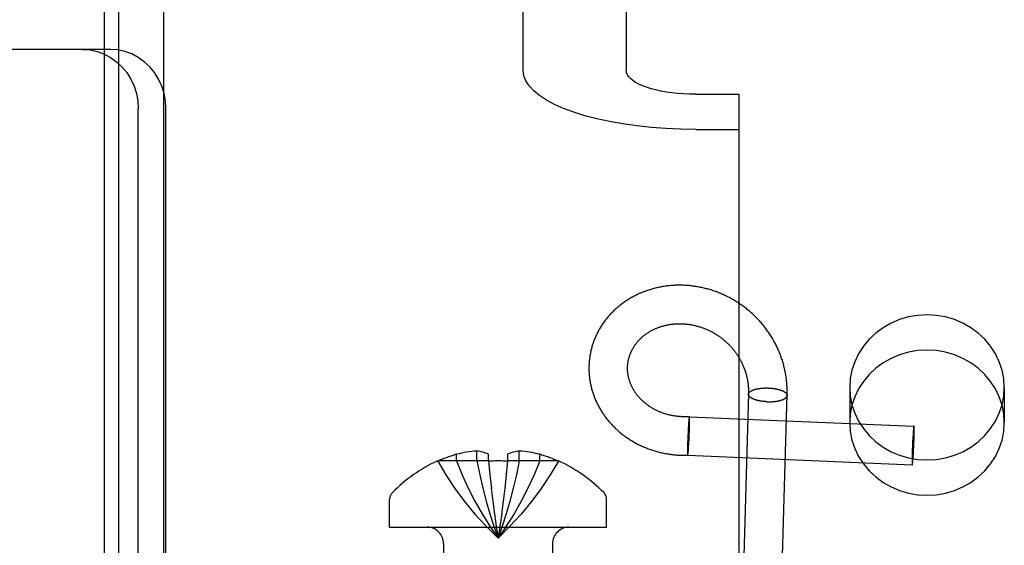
# Model space of a CAD drawing. Header units: inches. Extents: x 0 to 283, y 0 to 183.
# Tile 31 of 116: x 99.701 to 100.694, y 94.039 to 94.569. Entities that reach past the tile are written whole.
import ezdxf

# ---------------------------------------------------------------- set-up
doc = ezdxf.new("R2010")
doc.units = ezdxf.units.IN
doc.header["$LTSCALE"] = 15.583333
doc.header["$MEASUREMENT"] = 0
doc.linetypes.add('HIDDEN', pattern=[0.2, 0.1, -0.1])
doc.layers.add('DEFAULT_2', color=8, linetype='HIDDEN')
doc.layers.add('LEFTHAND_DOOR_ASSEMBLY', color=7, linetype='CONTINUOUS')

msp = doc.modelspace()

# ---------------------------------------------------------------- linework, layer by layer
at = {"layer": 'DEFAULT_2', "color": 8, "linetype": 'HIDDEN'}
for p, q in [((100.6763, 96.93584), (100.6763, 91.68584)), ((99.7858, 95.44584), (99.7858, 92.37784)), ((99.8458, 95.44584), (99.8458, 92.37784)), ((99.8638, 92.41184), (99.8638, 95.41184)), ((99.9238, 92.41184), (99.9238, 95.41184)), ((100.2088, 94.51797), (100.2088, 95.29823)), ((100.3128, 95.29823), (100.3128, 94.51797)), ((99.79214, 94.53934), (99.62877, 94.53934)), ((100.3828, 94.49403), (100.4263, 94.49403)), ((100.4263, 94.49403), (100.4263, 94.45846)), ((99.82021, 93.85234), (99.82021, 94.47934)), ((99.84816, 93.85234), (99.84816, 94.47934)), ((100.3828, 94.45846), (100.4263, 94.45846)), ((100.4263, 94.45846), (100.4263, 93.51877)), ((100.5383, 94.19803), (100.5383, 94.16246)), ((100.6943, 94.19803), (100.6943, 94.16246)), ((100.43608, 94.19109), (100.4361, 94.19131)), ((100.47506, 94.18991), (100.47504, 94.18967)), ((100.37643, 94.16848), (100.6031, 94.15893)), ((100.37546, 94.15907), (100.37536, 94.15726)), ((100.37556, 94.16054), (100.37546, 94.15907)), ((100.37566, 94.16191), (100.37556, 94.16054)), ((100.37573, 94.16298), (100.37566, 94.16191)), ((100.3758, 94.16377), (100.37573, 94.16298)), ((100.37586, 94.16451), (100.3758, 94.16377)), ((100.37591, 94.16503), (100.37586, 94.16451)), ((100.37595, 94.16551), (100.37591, 94.16503)), ((100.376, 94.16596), (100.37595, 94.16551)), ((100.37602, 94.16625), (100.376, 94.16596)), ((100.37605, 94.16651), (100.37602, 94.16625)), ((100.37608, 94.16676), (100.37605, 94.16651)), ((100.37615, 94.16731), (100.37612, 94.1671)), ((100.37656, 94.15753), (100.3766, 94.15933)), ((100.37661, 94.16711), (100.3766, 94.16732)), ((100.3766, 94.15933), (100.37663, 94.16078)), ((100.37662, 94.16688), (100.37661, 94.16711)), ((100.37663, 94.16664), (100.37662, 94.16688)), ((100.37663, 94.16639), (100.37663, 94.16664)), ((100.37664, 94.16611), (100.37663, 94.16639)), ((100.37663, 94.16078), (100.37665, 94.16214)), ((100.37665, 94.16567), (100.37664, 94.16611)), ((100.37665, 94.1652), (100.37665, 94.16567)), ((100.37666, 94.16469), (100.37665, 94.1652)), ((100.37665, 94.16319), (100.37666, 94.16397)), ((100.37665, 94.16214), (100.37665, 94.16319)), ((100.37666, 94.16397), (100.37666, 94.16469)), ((100.375, 94.15017), (100.37489, 94.14752)), ((100.37512, 94.15279), (100.375, 94.15017)), ((100.37523, 94.15507), (100.37512, 94.15279)), ((100.37536, 94.15726), (100.37523, 94.15507)), ((100.37621, 94.14783), (100.37632, 94.15047)), ((100.37632, 94.15047), (100.37642, 94.15309)), ((100.37642, 94.15309), (100.3765, 94.15536)), ((100.3765, 94.15536), (100.37656, 94.15753)), ((100.60206, 94.14825), (100.60193, 94.14604)), ((100.60217, 94.15007), (100.60206, 94.14825)), ((100.60227, 94.15153), (100.60217, 94.15007)), ((100.60235, 94.15267), (100.60227, 94.15153)), ((100.60243, 94.15373), (100.60235, 94.15267)), ((100.60249, 94.15452), (100.60243, 94.15373)), ((100.60255, 94.15525), (100.60249, 94.15452)), ((100.6026, 94.15576), (100.60255, 94.15525)), ((100.60265, 94.15623), (100.6026, 94.15576)), ((100.60269, 94.15667), (100.60265, 94.15623)), ((100.60272, 94.15694), (100.60269, 94.15667)), ((100.60275, 94.1572), (100.60272, 94.15694)), ((100.60278, 94.15744), (100.60275, 94.1572)), ((100.60281, 94.15766), (100.60278, 94.15744)), ((100.60322, 94.14774), (100.60326, 94.14959)), ((100.60326, 94.14959), (100.60329, 94.15108)), ((100.60328, 94.15756), (100.60327, 94.15778)), ((100.60329, 94.15733), (100.60328, 94.15756)), ((100.6033, 94.15709), (100.60329, 94.15733)), ((100.60329, 94.15108), (100.60331, 94.15247)), ((100.6033, 94.15683), (100.6033, 94.15709)), ((100.60331, 94.15655), (100.6033, 94.15683)), ((100.60332, 94.1561), (100.60331, 94.15655)), ((100.60331, 94.15247), (100.60332, 94.15355)), ((100.60332, 94.15561), (100.60332, 94.1561)), ((100.60333, 94.15509), (100.60332, 94.15561)), ((100.60332, 94.15355), (100.60333, 94.15435)), ((100.60333, 94.15435), (100.60333, 94.15509)), ((100.37461, 94.13866), (100.37458, 94.13721)), ((100.37465, 94.14046), (100.37461, 94.13866)), ((100.37471, 94.14264), (100.37465, 94.14046)), ((100.37479, 94.1449), (100.37471, 94.14264)), ((100.37489, 94.14752), (100.37479, 94.1449)), ((100.37563, 94.13722), (100.37573, 94.13867)), ((100.37573, 94.13867), (100.37584, 94.14047)), ((100.37584, 94.14047), (100.37596, 94.14265)), ((100.37596, 94.14265), (100.37609, 94.1452)), ((100.37609, 94.1452), (100.37621, 94.14783)), ((100.60157, 94.13838), (100.60147, 94.1357)), ((100.60169, 94.14108), (100.60157, 94.13838)), ((100.60181, 94.14374), (100.60169, 94.14108)), ((100.60193, 94.14604), (100.60181, 94.14374)), ((100.60286, 94.13781), (100.60298, 94.14051)), ((100.60298, 94.14051), (100.60308, 94.14319)), ((100.60308, 94.14319), (100.60316, 94.14551)), ((100.60316, 94.14551), (100.60322, 94.14774)), ((100.14137, 94.12376), (100.14137, 94.13047)), ((100.16197, 94.12376), (100.16197, 94.13373)), ((100.17387, 94.12376), (100.17387, 94.13047)), ((100.19287, 94.13047), (100.19287, 94.12376)), ((100.20476, 94.12376), (100.20476, 94.13373)), ((100.22537, 94.12376), (100.22537, 94.13047)), ((100.37456, 94.13481), (100.37455, 94.13403)), ((100.37455, 94.13403), (100.37455, 94.1333)), ((100.37455, 94.1333), (100.37456, 94.13279)), ((100.37457, 94.13585), (100.37456, 94.13481)), ((100.37456, 94.13279), (100.37456, 94.13232)), ((100.37456, 94.13232), (100.37457, 94.13188)), ((100.37458, 94.13721), (100.37457, 94.13585)), ((100.37457, 94.13188), (100.37458, 94.13161)), ((100.37458, 94.13161), (100.37458, 94.13135)), ((100.37458, 94.13135), (100.37459, 94.13111)), ((100.37459, 94.13111), (100.3746, 94.13088)), ((100.3746, 94.13088), (100.37461, 94.13068)), ((100.37478, 94.12951), (100.60145, 94.11996)), ((100.37506, 94.13068), (100.37509, 94.13089)), ((100.37514, 94.13136), (100.37517, 94.13161)), ((100.37517, 94.13161), (100.3752, 94.13189)), ((100.3752, 94.13189), (100.37524, 94.13233)), ((100.37524, 94.13233), (100.37529, 94.1328)), ((100.37529, 94.1328), (100.37534, 94.13331)), ((100.37534, 94.13331), (100.3754, 94.13403)), ((100.3754, 94.13403), (100.37546, 94.13482)), ((100.37546, 94.13482), (100.37554, 94.13586)), ((100.37554, 94.13586), (100.37563, 94.13722)), ((100.60128, 94.1293), (100.60126, 94.12781)), ((100.60133, 94.13115), (100.60128, 94.1293)), ((100.60139, 94.13338), (100.60133, 94.13115)), ((100.60147, 94.1357), (100.60139, 94.13338)), ((100.60228, 94.12736), (100.60238, 94.12882)), ((100.60238, 94.12882), (100.60249, 94.13064)), ((100.60249, 94.13064), (100.60262, 94.13284)), ((100.60262, 94.13284), (100.60274, 94.13515)), ((100.60274, 94.13515), (100.60286, 94.13781)), ((100.12237, 94.12376), (100.12252, 94.1235)), ((100.12252, 94.1235), (100.12311, 94.12376)), ((100.17387, 94.12376), (100.12311, 94.12376)), ((100.17387, 94.12376), (100.17518, 94.10959)), ((100.17387, 94.12376), (100.17389, 94.1235)), ((100.19287, 94.12376), (100.19156, 94.10959)), ((100.19287, 94.12376), (100.19285, 94.1235)), ((100.24362, 94.12376), (100.19287, 94.12376)), ((100.24422, 94.1235), (100.24362, 94.12376)), ((100.24437, 94.12376), (100.24422, 94.1235)), ((100.60123, 94.12534), (100.60122, 94.12454)), ((100.60122, 94.12454), (100.60122, 94.1238)), ((100.60122, 94.1238), (100.60123, 94.12328)), ((100.60124, 94.12642), (100.60123, 94.12534)), ((100.60123, 94.12328), (100.60123, 94.12279)), ((100.60123, 94.12279), (100.60124, 94.12234)), ((100.60126, 94.12781), (100.60124, 94.12642)), ((100.60124, 94.12234), (100.60124, 94.12206)), ((100.60124, 94.12206), (100.60125, 94.1218)), ((100.60125, 94.1218), (100.60126, 94.12156)), ((100.60126, 94.12156), (100.60127, 94.12133)), ((100.60127, 94.12133), (100.60128, 94.12111)), ((100.60174, 94.12123), (100.60177, 94.12145)), ((100.60177, 94.12145), (100.6018, 94.12169)), ((100.6018, 94.12169), (100.60183, 94.12195)), ((100.60183, 94.12195), (100.60186, 94.12222)), ((100.60186, 94.12222), (100.6019, 94.12266)), ((100.6019, 94.12266), (100.60195, 94.12313)), ((100.60195, 94.12313), (100.60199, 94.12364)), ((100.60199, 94.12364), (100.60206, 94.12437)), ((100.60206, 94.12437), (100.60212, 94.12516)), ((100.60212, 94.12516), (100.6022, 94.12622)), ((100.6022, 94.12622), (100.60228, 94.12736)), ((100.17516, 94.10981), (100.17658, 94.09607)), ((100.19158, 94.10981), (100.19015, 94.09607)), ((100.17656, 94.09623), (100.1781, 94.08292)), ((100.19017, 94.09623), (100.18863, 94.08292)), ((100.07387, 94.05684), (100.07387, 94.08484)), ((100.17809, 94.08304), (100.17974, 94.07015)), ((100.18865, 94.08304), (100.187, 94.07015)), ((100.29287, 94.05684), (100.29287, 94.08484)), ((100.17973, 94.07023), (100.1815, 94.05777)), ((100.18701, 94.07023), (100.18524, 94.05777)), ((100.07387, 94.05684), (100.29287, 94.05684)), ((100.18149, 94.05781), (100.18337, 94.04576)), ((100.18525, 94.05781), (100.18337, 94.04576)), ((100.12837, 94.04034), (100.12837, 93.81684)), ((100.23837, 94.04034), (100.23837, 93.81684))]:
    msp.add_line(p, q, dxfattribs=at)
for points in [[(99.76419, 94.53934), (99.77156, 94.53881), (99.77869, 94.53729), (99.78562, 94.53476), (99.7922, 94.5313), (99.79829, 94.52693), (99.8038, 94.52176), (99.80863, 94.51586), (99.8127, 94.50934), (99.81594, 94.5023), (99.8183, 94.49487), (99.81971, 94.48723), (99.82021, 94.47934)], [(99.84816, 94.47934), (99.84767, 94.48723), (99.84625, 94.49487), (99.84389, 94.5023), (99.84065, 94.50934), (99.83658, 94.51586), (99.83175, 94.52176), (99.82624, 94.52693), (99.82015, 94.5313), (99.81358, 94.53476), (99.80664, 94.53729), (99.79952, 94.53881), (99.79214, 94.53934)], [(100.3828, 94.45846), (100.36758, 94.45869), (100.35259, 94.45936), (100.33777, 94.46049), (100.32329, 94.46205), (100.30927, 94.46404), (100.2958, 94.46643), (100.283, 94.46922), (100.27096, 94.47238), (100.25977, 94.47589), (100.24951, 94.47972), (100.24028, 94.48384), (100.23212, 94.48822), (100.22511, 94.49282), (100.2193, 94.49762), (100.21474, 94.50257), (100.21145, 94.50764), (100.20948, 94.51276), (100.2088, 94.51797)], [(100.3828, 94.49403), (100.37668, 94.49412), (100.37065, 94.49439), (100.36469, 94.49485), (100.35886, 94.49547), (100.35322, 94.49627), (100.3478, 94.49724), (100.34265, 94.49836), (100.33781, 94.49963), (100.33331, 94.50104), (100.32918, 94.50258), (100.32546, 94.50424), (100.32218, 94.506), (100.31936, 94.50785), (100.31703, 94.50978), (100.31519, 94.51177), (100.31387, 94.51381), (100.31307, 94.51588), (100.3128, 94.51797)], [(100.4751, 94.19106), (100.47512, 94.19225), (100.47513, 94.19344), (100.47513, 94.19462), (100.47511, 94.19581), (100.47508, 94.197), (100.47503, 94.19819), (100.47497, 94.19937), (100.4749, 94.20056), (100.47482, 94.20175), (100.47472, 94.20293), (100.47461, 94.20411), (100.47448, 94.2053), (100.47434, 94.20648), (100.47419, 94.20766), (100.47402, 94.20884), (100.47384, 94.21001), (100.47365, 94.21119), (100.47344, 94.21236), (100.47322, 94.21353), (100.47299, 94.2147), (100.47274, 94.21586), (100.47249, 94.21703), (100.47221, 94.21819), (100.47193, 94.21934), (100.47163, 94.2205), (100.47132, 94.22165), (100.47099, 94.2228), (100.47065, 94.22394), (100.4703, 94.22508), (100.46994, 94.22622), (100.46956, 94.22735), (100.46917, 94.22848), (100.46877, 94.22961), (100.46836, 94.23073), (100.46793, 94.23184), (100.46749, 94.23295), (100.46704, 94.23406), (100.46657, 94.23516), (100.46609, 94.23626), (100.4656, 94.23735), (100.4651, 94.23844), (100.46458, 94.23952), (100.46406, 94.24059), (100.46352, 94.24166), (100.46297, 94.24272), (100.46241, 94.24378), (100.46183, 94.24483), (100.46124, 94.24588), (100.46065, 94.24692), (100.46004, 94.24795), (100.45941, 94.24898), (100.45878, 94.25), (100.45814, 94.25101), (100.45748, 94.25201), (100.45681, 94.25301), (100.45614, 94.254), (100.45545, 94.25498), (100.45475, 94.25596), (100.45403, 94.25693), (100.45331, 94.25789), (100.45258, 94.25884), (100.45184, 94.25979), (100.45108, 94.26072), (100.45032, 94.26165), (100.44955, 94.26257), (100.44876, 94.26348), (100.44797, 94.26438), (100.44716, 94.26528), (100.44635, 94.26616), (100.44552, 94.26704), (100.44469, 94.26791), (100.44385, 94.26877), (100.443, 94.26961), (100.44213, 94.27045), (100.44126, 94.27128), (100.44038, 94.2721), (100.43949, 94.27292), (100.4386, 94.27372), (100.43769, 94.27451), (100.43677, 94.27529), (100.43585, 94.27606), (100.43492, 94.27682), (100.43398, 94.27757), (100.43303, 94.27831), (100.43208, 94.27904), (100.43111, 94.27976), (100.43014, 94.28047), (100.42916, 94.28117), (100.42818, 94.28185), (100.42718, 94.28253), (100.42618, 94.2832), (100.42517, 94.28385), (100.42416, 94.28449), (100.42314, 94.28513), (100.42211, 94.28575), (100.42108, 94.28636), (100.42004, 94.28695), (100.41899, 94.28754), (100.41794, 94.28812), (100.41688, 94.28868), (100.41581, 94.28923), (100.41475, 94.28977), (100.41367, 94.2903), (100.41259, 94.29081), (100.4115, 94.29132), (100.41041, 94.29181), (100.40932, 94.29229), (100.40822, 94.29276), (100.40711, 94.29322), (100.40601, 94.29366), (100.40489, 94.29409), (100.40378, 94.29451), (100.40265, 94.29492), (100.40153, 94.29531), (100.4004, 94.29569), (100.39927, 94.29606), (100.39813, 94.29642), (100.397, 94.29676), (100.39586, 94.29709), (100.39471, 94.29741), (100.39356, 94.29772), (100.39242, 94.29801), (100.39126, 94.29829), (100.39011, 94.29856), (100.38896, 94.29881), (100.3878, 94.29906), (100.38664, 94.29929), (100.38548, 94.2995), (100.38432, 94.29971), (100.38315, 94.2999), (100.38199, 94.30008), (100.38082, 94.30024), (100.37966, 94.30039), (100.37849, 94.30053), (100.37732, 94.30066), (100.37615, 94.30077), (100.37499, 94.30087), (100.37382, 94.30096), (100.37265, 94.30103), (100.37149, 94.30109), (100.37032, 94.30114), (100.36915, 94.30118), (100.36799, 94.3012), (100.36683, 94.30121), (100.36566, 94.3012), (100.3645, 94.30119), (100.36334, 94.30116), (100.36219, 94.30112), (100.36103, 94.30106), (100.35987, 94.30099), (100.35872, 94.30091), (100.35757, 94.30082), (100.35643, 94.30071), (100.35528, 94.30059), (100.35414, 94.30046), (100.353, 94.30032), (100.35187, 94.30016), (100.35073, 94.29999), (100.3496, 94.29981), (100.34848, 94.29961), (100.34736, 94.2994), (100.34624, 94.29919), (100.34513, 94.29895), (100.34402, 94.29871), (100.34291, 94.29845), (100.34181, 94.29818), (100.34071, 94.2979), (100.33962, 94.29761), (100.33854, 94.2973), (100.33745, 94.29698), (100.33638, 94.29665), (100.33531, 94.29631), (100.33424, 94.29596), (100.33318, 94.29559), (100.33213, 94.29521), (100.33108, 94.29482), (100.33004, 94.29442), (100.329, 94.29401), (100.32798, 94.29359), (100.32695, 94.29315), (100.32594, 94.29271), (100.32493, 94.29225), (100.32393, 94.29178), (100.32293, 94.2913), (100.32194, 94.29081), (100.32096, 94.29031), (100.31999, 94.28979), (100.31903, 94.28927), (100.31807, 94.28874), (100.31712, 94.28819), (100.31618, 94.28764), (100.31524, 94.28707), (100.31432, 94.2865), (100.3134, 94.28591), (100.31249, 94.28531), (100.31159, 94.28471), (100.3107, 94.28409), (100.30982, 94.28347), (100.30895, 94.28283)], [(100.30895, 94.28283), (100.30808, 94.28219), (100.30723, 94.28153), (100.30638, 94.28087), (100.30555, 94.28019), (100.30472, 94.27951), (100.3039, 94.27882), (100.3031, 94.27812), (100.3023, 94.27741), (100.30151, 94.27669), (100.30073, 94.27597), (100.29997, 94.27523), (100.29921, 94.27449), (100.29846, 94.27374), (100.29772, 94.27298), (100.297, 94.27221), (100.29628, 94.27143), (100.29558, 94.27065), (100.29488, 94.26986), (100.2942, 94.26906), (100.29353, 94.26825), (100.29287, 94.26744), (100.29221, 94.26662), (100.29158, 94.26579), (100.29095, 94.26495), (100.29033, 94.26411), (100.28973, 94.26326), (100.28913, 94.26241), (100.28855, 94.26155), (100.28798, 94.26068), (100.28742, 94.2598), (100.28687, 94.25892), (100.28634, 94.25804), (100.28581, 94.25715), (100.2853, 94.25625), (100.2848, 94.25534), (100.28431, 94.25444), (100.28383, 94.25352), (100.28337, 94.2526), (100.28292, 94.25168), (100.28248, 94.25075), (100.28205, 94.24982), (100.28164, 94.24888), (100.28123, 94.24793), (100.28084, 94.24699), (100.28047, 94.24603), (100.2801, 94.24508), (100.27975, 94.24412), (100.27941, 94.24315), (100.27908, 94.24218), (100.27877, 94.24121), (100.27846, 94.24024), (100.27817, 94.23926), (100.2779, 94.23828), (100.27763, 94.23729), (100.27738, 94.2363), (100.27714, 94.23531), (100.27692, 94.23432), (100.2767, 94.23332), (100.2765, 94.23233), (100.27632, 94.23132), (100.27614, 94.23032), (100.27598, 94.22932), (100.27583, 94.22831), (100.27574, 94.22762)], [(100.6943, 94.19803), (100.69372, 94.20692), (100.69204, 94.21557), (100.68923, 94.22402), (100.68537, 94.23209), (100.68049, 94.23966), (100.67469, 94.24663), (100.66802, 94.25288), (100.66061, 94.25835), (100.65255, 94.26292), (100.64396, 94.26656), (100.63497, 94.26919), (100.62571, 94.27079), (100.6163, 94.27132), (100.6069, 94.27079), (100.59764, 94.26919), (100.58865, 94.26656), (100.58006, 94.26292), (100.572, 94.25835), (100.56458, 94.25288), (100.55792, 94.24663), (100.55212, 94.23966), (100.54724, 94.23209), (100.54338, 94.22402), (100.54057, 94.21557), (100.53889, 94.20692), (100.5383, 94.19803)], [(100.31441, 94.22254), (100.31448, 94.22305), (100.31458, 94.22373), (100.3147, 94.2244), (100.31482, 94.22507), (100.31496, 94.22573), (100.31511, 94.2264), (100.31527, 94.22706), (100.31544, 94.22772), (100.31562, 94.22837), (100.31581, 94.22903), (100.31602, 94.22968), (100.31623, 94.23032), (100.31646, 94.23097), (100.31669, 94.23161), (100.31694, 94.23224), (100.3172, 94.23287), (100.31747, 94.2335), (100.31775, 94.23412), (100.31804, 94.23474), (100.31834, 94.23536), (100.31864, 94.23597), (100.31896, 94.23657), (100.31929, 94.23717), (100.31963, 94.23777), (100.31998, 94.23836), (100.32034, 94.23895), (100.32071, 94.23953), (100.32109, 94.2401), (100.32148, 94.24067), (100.32188, 94.24123), (100.32228, 94.24179), (100.3227, 94.24234), (100.32312, 94.24289), (100.32356, 94.24343), (100.324, 94.24396), (100.32445, 94.24449), (100.32491, 94.24501), (100.32538, 94.24553), (100.32585, 94.24603), (100.32634, 94.24654), (100.32683, 94.24703), (100.32733, 94.24752), (100.32784, 94.248), (100.32836, 94.24848), (100.32889, 94.24895), (100.32942, 94.24941), (100.32996, 94.24986), (100.33051, 94.25031), (100.33106, 94.25075), (100.33163, 94.25118), (100.3322, 94.25161), (100.33277, 94.25203), (100.33336, 94.25244), (100.33395, 94.25284), (100.33455, 94.25324), (100.33515, 94.25362), (100.33576, 94.254), (100.33638, 94.25438), (100.337, 94.25474), (100.33763, 94.2551), (100.33827, 94.25545), (100.33891, 94.25579), (100.33956, 94.25612), (100.34021, 94.25645), (100.34087, 94.25676), (100.34154, 94.25707), (100.34221, 94.25737), (100.34289, 94.25766), (100.34357, 94.25795), (100.34425, 94.25822), (100.34495, 94.25849), (100.34564, 94.25875), (100.34634, 94.259), (100.34705, 94.25924), (100.34776, 94.25947), (100.34848, 94.25969), (100.3492, 94.25991), (100.34992, 94.26011), (100.35065, 94.26031), (100.35138, 94.2605), (100.35211, 94.26068), (100.35285, 94.26085), (100.3536, 94.26101), (100.35434, 94.26116), (100.35509, 94.26131), (100.35585, 94.26144), (100.3566, 94.26156), (100.35736, 94.26168), (100.35813, 94.26179), (100.35889, 94.26188), (100.35966, 94.26197), (100.36043, 94.26205), (100.3612, 94.26212), (100.36198, 94.26218), (100.36276, 94.26223), (100.36354, 94.26227), (100.36432, 94.26231), (100.3651, 94.26233), (100.36588, 94.26234), (100.36667, 94.26235), (100.36746, 94.26234), (100.36825, 94.26233), (100.36904, 94.2623), (100.36983, 94.26227), (100.37062, 94.26222), (100.37141, 94.26217), (100.3722, 94.26211), (100.373, 94.26204), (100.37379, 94.26195), (100.37458, 94.26186), (100.37538, 94.26176), (100.37617, 94.26165), (100.37697, 94.26153), (100.37776, 94.2614), (100.37855, 94.26127), (100.37934, 94.26112), (100.38014, 94.26096), (100.38093, 94.26079), (100.38172, 94.26062), (100.3825, 94.26043), (100.38329, 94.26023), (100.38408, 94.26003), (100.38486, 94.25982), (100.38564, 94.25959), (100.38642, 94.25936), (100.3872, 94.25912), (100.38798, 94.25886), (100.38876, 94.2586), (100.38953, 94.25833), (100.3903, 94.25805), (100.39107, 94.25777), (100.39183, 94.25747), (100.39259, 94.25716), (100.39335, 94.25685), (100.39411, 94.25652), (100.39486, 94.25619), (100.39561, 94.25584), (100.39635, 94.25549), (100.3971, 94.25513), (100.39784, 94.25476), (100.39857, 94.25438), (100.3993, 94.254), (100.40003, 94.2536), (100.40075, 94.2532), (100.40147, 94.25278), (100.40218, 94.25236), (100.40289, 94.25193), (100.4036, 94.25149), (100.4043, 94.25104), (100.40499, 94.25059), (100.40568, 94.25013), (100.40637, 94.24965), (100.40705, 94.24917), (100.40772, 94.24869), (100.40839, 94.24819), (100.40905, 94.24769), (100.40971, 94.24717), (100.41036, 94.24665), (100.41101, 94.24613), (100.41165, 94.24559), (100.41228, 94.24505), (100.41291, 94.2445), (100.41353, 94.24394), (100.41415, 94.24337), (100.41475, 94.2428), (100.41535, 94.24222), (100.41595, 94.24164), (100.41654, 94.24104), (100.41712, 94.24044), (100.41769, 94.23983), (100.41826, 94.23922), (100.41882, 94.2386), (100.41937, 94.23797), (100.41991, 94.23733), (100.42045, 94.23669), (100.42098, 94.23604), (100.4215, 94.23539), (100.42201, 94.23473), (100.42252, 94.23406), (100.42302, 94.23339), (100.42351, 94.23271), (100.42399, 94.23203), (100.42446, 94.23134), (100.42493, 94.23064), (100.42538, 94.22994), (100.42583, 94.22924), (100.42627, 94.22852), (100.4267, 94.22781), (100.42712, 94.22708), (100.42754, 94.22636), (100.42794, 94.22562), (100.42834, 94.22489), (100.42872, 94.22415), (100.4291, 94.2234), (100.42947, 94.22265), (100.42983, 94.22189), (100.43018, 94.22113), (100.43052, 94.22037), (100.43085, 94.2196)], [(100.27574, 94.22762), (100.27565, 94.2269), (100.27553, 94.2259), (100.27543, 94.2249), (100.27534, 94.22389), (100.27526, 94.22289), (100.2752, 94.22188), (100.27515, 94.22087), (100.27511, 94.21986), (100.27508, 94.21885), (100.27507, 94.21784), (100.27507, 94.21683), (100.27508, 94.21582), (100.27511, 94.2148), (100.27515, 94.21379), (100.2752, 94.21278), (100.27527, 94.21177), (100.27534, 94.21076), (100.27543, 94.20975), (100.27554, 94.20874), (100.27565, 94.20773), (100.27578, 94.20672), (100.27593, 94.20572), (100.27608, 94.20471), (100.27625, 94.20371), (100.27643, 94.2027), (100.27663, 94.2017), (100.27683, 94.2007), (100.27705, 94.1997), (100.27728, 94.19871), (100.27753, 94.19771), (100.27779, 94.19672), (100.27806, 94.19573), (100.27834, 94.19474), (100.27864, 94.19376), (100.27895, 94.19278), (100.27927, 94.1918), (100.2796, 94.19083), (100.27995, 94.18985), (100.28031, 94.18888), (100.28068, 94.18792), (100.28106, 94.18696), (100.28146, 94.186), (100.28187, 94.18504), (100.28229, 94.18409), (100.28272, 94.18315), (100.28317, 94.18221), (100.28363, 94.18127), (100.2841, 94.18034), (100.28458, 94.17941), (100.28507, 94.17848), (100.28558, 94.17756), (100.2861, 94.17665), (100.28663, 94.17574), (100.28717, 94.17484), (100.28773, 94.17394), (100.28829, 94.17305), (100.28887, 94.17216), (100.28946, 94.17128), (100.29006, 94.17041), (100.29067, 94.16954), (100.29129, 94.16868), (100.29193, 94.16782), (100.29258, 94.16697), (100.29323, 94.16613), (100.2939, 94.1653), (100.29458, 94.16447), (100.29527, 94.16364), (100.29597, 94.16283), (100.29668, 94.16202), (100.29741, 94.16122), (100.29814, 94.16043), (100.29888, 94.15964), (100.29964, 94.15887), (100.3004, 94.1581), (100.30118, 94.15734), (100.30196, 94.15658), (100.30275, 94.15584), (100.30356, 94.1551), (100.30437, 94.15437), (100.3052, 94.15365), (100.30603, 94.15294), (100.30687, 94.15224), (100.30773, 94.15154), (100.30859, 94.15086), (100.30946, 94.15018), (100.31034, 94.14952), (100.31123, 94.14886), (100.31213, 94.14821), (100.31303, 94.14758), (100.31395, 94.14695), (100.31487, 94.14633), (100.31581, 94.14572), (100.31675, 94.14512), (100.31769, 94.14453), (100.31865, 94.14395), (100.31962, 94.14338), (100.32059, 94.14283), (100.32157, 94.14228), (100.32255, 94.14174), (100.32355, 94.14121), (100.32455, 94.1407), (100.32556, 94.14019), (100.32658, 94.1397), (100.3276, 94.13921), (100.32863, 94.13874), (100.32966, 94.13828), (100.33071, 94.13782), (100.33175, 94.13738), (100.33281, 94.13696), (100.33387, 94.13654), (100.33494, 94.13613), (100.33601, 94.13574), (100.33709, 94.13536), (100.33817, 94.13498), (100.33926, 94.13462), (100.34035, 94.13428), (100.34145, 94.13394), (100.34256, 94.13362), (100.34366, 94.1333), (100.34478, 94.133), (100.34589, 94.13271), (100.34702, 94.13244), (100.34814, 94.13217), (100.34927, 94.13192), (100.3504, 94.13168), (100.35154, 94.13145), (100.35268, 94.13124), (100.35383, 94.13103), (100.35497, 94.13084), (100.35612, 94.13067), (100.35728, 94.1305), (100.35843, 94.13035), (100.35959, 94.1302), (100.36075, 94.13008), (100.36192, 94.12996), (100.36308, 94.12986), (100.36425, 94.12976), (100.36542, 94.12969), (100.36659, 94.12962), (100.36776, 94.12957), (100.36893, 94.12953), (100.37011, 94.1295), (100.37128, 94.12948), (100.37246, 94.12948), (100.37364, 94.12949), (100.37479, 94.12951)], [(100.6943, 94.16246), (100.69372, 94.17135), (100.69204, 94.18), (100.68923, 94.18845), (100.68537, 94.19652), (100.68049, 94.20409), (100.67469, 94.21106), (100.66802, 94.21731), (100.66061, 94.22278), (100.65255, 94.22735), (100.64396, 94.23099), (100.63497, 94.23362), (100.62571, 94.23522), (100.6163, 94.23575), (100.6069, 94.23522), (100.59764, 94.23362), (100.58865, 94.23099), (100.58006, 94.22735), (100.572, 94.22278), (100.56458, 94.21731), (100.55792, 94.21106), (100.55212, 94.20409), (100.54724, 94.19652), (100.54338, 94.18845), (100.54057, 94.18), (100.53889, 94.17135), (100.5383, 94.16246)], [(100.37642, 94.16848), (100.37563, 94.16843), (100.37482, 94.1684), (100.37401, 94.16837), (100.3732, 94.16835), (100.37239, 94.16834), (100.37158, 94.16834), (100.37077, 94.16835), (100.36997, 94.16837), (100.36916, 94.1684), (100.36836, 94.16844), (100.36756, 94.16849), (100.36676, 94.16855), (100.36596, 94.16861), (100.36516, 94.16869), (100.36437, 94.16877), (100.36357, 94.16886), (100.36278, 94.16897), (100.36199, 94.16908), (100.36121, 94.1692), (100.36043, 94.16933), (100.35965, 94.16947), (100.35887, 94.16962), (100.3581, 94.16977), (100.35732, 94.16994), (100.35656, 94.17011), (100.35579, 94.1703), (100.35503, 94.17049), (100.35428, 94.17069), (100.35352, 94.1709), (100.35277, 94.17112), (100.35203, 94.17135), (100.35129, 94.17158), (100.35055, 94.17182), (100.34982, 94.17208), (100.34909, 94.17234), (100.34837, 94.17261), (100.34765, 94.17288), (100.34694, 94.17317), (100.34623, 94.17346), (100.34552, 94.17376), (100.34482, 94.17407), (100.34413, 94.17439), (100.34344, 94.17472), (100.34276, 94.17505), (100.34208, 94.17539), (100.34141, 94.17574), (100.34075, 94.1761), (100.34009, 94.17646), (100.33944, 94.17683), (100.33879, 94.17721), (100.33815, 94.1776), (100.33751, 94.17799), (100.33689, 94.1784), (100.33626, 94.1788), (100.33565, 94.17922), (100.33504, 94.17964), (100.33444, 94.18007), (100.33384, 94.18051), (100.33326, 94.18095), (100.33268, 94.1814), (100.3321, 94.18186), (100.33154, 94.18232), (100.33098, 94.18279), (100.33043, 94.18326), (100.32989, 94.18375), (100.32935, 94.18423), (100.32882, 94.18473), (100.3283, 94.18523), (100.32779, 94.18574), (100.32729, 94.18625), (100.32679, 94.18677), (100.3263, 94.18729), (100.32582, 94.18782), (100.32535, 94.18836), (100.32489, 94.1889), (100.32444, 94.18944), (100.32399, 94.18999), (100.32355, 94.19055), (100.32313, 94.19111), (100.32271, 94.19168), (100.3223, 94.19225), (100.3219, 94.19283), (100.3215, 94.19341), (100.32112, 94.194), (100.32075, 94.19459), (100.32038, 94.19518), (100.32003, 94.19578), (100.31968, 94.19639), (100.31935, 94.19699), (100.31902, 94.19761), (100.3187, 94.19822), (100.3184, 94.19884), (100.3181, 94.19947), (100.31781, 94.20009), (100.31754, 94.20072), (100.31727, 94.20136), (100.31701, 94.202), (100.31677, 94.20264), (100.31653, 94.20328), (100.31631, 94.20393), (100.31609, 94.20458), (100.31589, 94.20523), (100.31569, 94.20589), (100.31551, 94.20654), (100.31534, 94.2072), (100.31517, 94.20787), (100.31502, 94.20853), (100.31488, 94.2092), (100.31475, 94.20986), (100.31464, 94.21053), (100.31453, 94.21121), (100.31443, 94.21188), (100.31435, 94.21255), (100.31427, 94.21323), (100.31421, 94.2139), (100.31416, 94.21458), (100.31412, 94.21526), (100.31409, 94.21593), (100.31407, 94.21661), (100.31407, 94.21729), (100.31407, 94.21796), (100.31409, 94.21864), (100.31412, 94.21932), (100.31416, 94.21999), (100.31421, 94.22067), (100.31427, 94.22134), (100.31434, 94.22202), (100.31441, 94.22254)], [(100.43085, 94.2196), (100.43117, 94.21883), (100.43148, 94.21805), (100.43178, 94.21727), (100.43207, 94.21649), (100.43236, 94.2157), (100.43263, 94.21491), (100.43289, 94.21412), (100.43314, 94.21332), (100.43339, 94.21252), (100.43362, 94.21172), (100.43384, 94.21091), (100.43406, 94.2101), (100.43426, 94.20929), (100.43445, 94.20848), (100.43463, 94.20767), (100.4348, 94.20685), (100.43497, 94.20603), (100.43512, 94.20521), (100.43526, 94.20438), (100.43539, 94.20356), (100.43551, 94.20273), (100.43562, 94.2019), (100.43572, 94.20107), (100.43581, 94.20024), (100.43588, 94.19941), (100.43595, 94.19858), (100.43601, 94.19775), (100.43605, 94.19691), (100.43609, 94.19608), (100.43611, 94.19524), (100.43613, 94.19441), (100.43613, 94.19357), (100.43613, 94.19274), (100.43611, 94.1919), (100.42141, 93.68966)], [(100.5383, 94.19803), (100.53889, 94.18913), (100.54057, 94.18049), (100.54338, 94.17204), (100.54724, 94.16396), (100.55212, 94.15639), (100.55792, 94.14942), (100.56458, 94.14317), (100.572, 94.13771), (100.58006, 94.13313), (100.58865, 94.12949), (100.59764, 94.12687), (100.6069, 94.12526), (100.6163, 94.12474), (100.62571, 94.12526), (100.63497, 94.12687), (100.64396, 94.12949), (100.65255, 94.13313), (100.66061, 94.13771), (100.66802, 94.14317), (100.67469, 94.14942), (100.68049, 94.15639), (100.68537, 94.16396), (100.68923, 94.17204), (100.69204, 94.18049), (100.69372, 94.18913), (100.6943, 94.19803)], [(100.45466, 94.18358), (100.45436, 94.18359), (100.45407, 94.18361), (100.45377, 94.18363), (100.45347, 94.18364), (100.45317, 94.18366), (100.45287, 94.18369), (100.45257, 94.18371), (100.45228, 94.18373), (100.45198, 94.18376), (100.45169, 94.18379), (100.45139, 94.18382), (100.4511, 94.18385), (100.45081, 94.18388), (100.45052, 94.18392), (100.45023, 94.18395), (100.44994, 94.18399), (100.44966, 94.18403), (100.44937, 94.18407), (100.44909, 94.18411), (100.4488, 94.18415), (100.44852, 94.1842), (100.44824, 94.18425), (100.44797, 94.18429), (100.44769, 94.18434), (100.44742, 94.18439), (100.44715, 94.18445), (100.44688, 94.1845), (100.44661, 94.18456), (100.44634, 94.18461), (100.44608, 94.18467), (100.44582, 94.18473), (100.44556, 94.18479), (100.4453, 94.18485), (100.44505, 94.18492), (100.4448, 94.18498), (100.44455, 94.18505), (100.4443, 94.18511), (100.44406, 94.18518), (100.44382, 94.18525), (100.44358, 94.18532), (100.44335, 94.1854), (100.44311, 94.18547), (100.44288, 94.18555), (100.44266, 94.18562), (100.44243, 94.1857), (100.44221, 94.18578), (100.442, 94.18586), (100.44178, 94.18594), (100.44157, 94.18602), (100.44137, 94.1861), (100.44116, 94.18619), (100.44096, 94.18627), (100.44076, 94.18636), (100.44057, 94.18644), (100.44038, 94.18653), (100.44019, 94.18662), (100.44001, 94.18671), (100.43983, 94.1868), (100.43966, 94.18689), (100.43949, 94.18698), (100.43932, 94.18708), (100.43915, 94.18717), (100.43899, 94.18726), (100.43884, 94.18736), (100.43869, 94.18746), (100.43854, 94.18755), (100.4384, 94.18765), (100.43826, 94.18775), (100.43812, 94.18785), (100.43799, 94.18795), (100.43786, 94.18805), (100.43774, 94.18815), (100.43762, 94.18825), (100.4375, 94.18835), (100.43739, 94.18845), (100.43729, 94.18855), (100.43718, 94.18866), (100.43709, 94.18876), (100.43699, 94.18887), (100.43691, 94.18897), (100.43682, 94.18907), (100.43674, 94.18918), (100.43667, 94.18929), (100.4366, 94.18939), (100.43653, 94.1895), (100.43647, 94.1896), (100.43641, 94.18971), (100.43636, 94.18982), (100.43631, 94.18992), (100.43627, 94.19003), (100.43623, 94.19014), (100.43619, 94.19024), (100.43616, 94.19035), (100.43614, 94.19046), (100.43612, 94.19057), (100.4361, 94.19067), (100.43609, 94.19078), (100.43608, 94.19089), (100.43608, 94.19099), (100.43608, 94.19106)], [(100.4361, 94.19131), (100.43612, 94.19142), (100.43614, 94.19153), (100.43616, 94.19163), (100.43619, 94.19174), (100.43623, 94.19184), (100.43627, 94.19195), (100.43631, 94.19205), (100.43636, 94.19216), (100.43641, 94.19226), (100.43647, 94.19237), (100.43653, 94.19247), (100.4366, 94.19257), (100.43667, 94.19267), (100.43675, 94.19277), (100.43683, 94.19288), (100.43691, 94.19298), (100.437, 94.19308), (100.43709, 94.19318), (100.43719, 94.19327), (100.43729, 94.19337), (100.4374, 94.19347), (100.43751, 94.19357), (100.43762, 94.19366), (100.43774, 94.19376), (100.43787, 94.19385), (100.43799, 94.19394), (100.43813, 94.19404), (100.43826, 94.19413), (100.4384, 94.19422), (100.43855, 94.19431), (100.43869, 94.1944), (100.43885, 94.19449), (100.439, 94.19458), (100.43916, 94.19466), (100.43933, 94.19475), (100.43949, 94.19483), (100.43967, 94.19492), (100.43984, 94.195), (100.44002, 94.19508), (100.4402, 94.19516), (100.44039, 94.19524), (100.44058, 94.19532), (100.44077, 94.19539), (100.44097, 94.19547), (100.44117, 94.19554), (100.44138, 94.19562), (100.44158, 94.19569), (100.44179, 94.19576), (100.44201, 94.19583), (100.44222, 94.1959), (100.44245, 94.19596), (100.44267, 94.19603), (100.4429, 94.19609), (100.44312, 94.19616), (100.44336, 94.19622), (100.44359, 94.19628), (100.44383, 94.19634), (100.44407, 94.1964), (100.44432, 94.19645), (100.44456, 94.19651), (100.44481, 94.19656), (100.44506, 94.19661), (100.44532, 94.19666), (100.44557, 94.19671), (100.44583, 94.19676), (100.44609, 94.1968), (100.44636, 94.19685), (100.44662, 94.19689), (100.44689, 94.19693), (100.44716, 94.19697), (100.44743, 94.19701), (100.44771, 94.19705), (100.44798, 94.19708), (100.44826, 94.19712), (100.44854, 94.19715), (100.44882, 94.19718), (100.4491, 94.19721), (100.44938, 94.19724), (100.44967, 94.19726), (100.44996, 94.19729), (100.45024, 94.19731), (100.45053, 94.19733), (100.45082, 94.19735), (100.45112, 94.19737), (100.45141, 94.19739), (100.4517, 94.1974), (100.452, 94.19741), (100.45229, 94.19742), (100.45259, 94.19743), (100.45289, 94.19744), (100.45318, 94.19745), (100.45348, 94.19745), (100.45378, 94.19746), (100.45408, 94.19746), (100.45438, 94.19746), (100.45468, 94.19745), (100.45498, 94.19745), (100.45528, 94.19745), (100.45558, 94.19744), (100.45588, 94.19743), (100.45618, 94.19742), (100.45648, 94.19741)], [(100.45466, 94.18358), (100.45496, 94.18357), (100.45526, 94.18356), (100.45556, 94.18355), (100.45586, 94.18354), (100.45616, 94.18354), (100.45646, 94.18353), (100.45676, 94.18353), (100.45706, 94.18353), (100.45736, 94.18353), (100.45766, 94.18354), (100.45796, 94.18354), (100.45826, 94.18355), (100.45855, 94.18355), (100.45885, 94.18356), (100.45915, 94.18358), (100.45944, 94.18359), (100.45973, 94.1836), (100.46003, 94.18362), (100.46032, 94.18364), (100.46061, 94.18366), (100.4609, 94.18368), (100.46119, 94.1837), (100.46147, 94.18372), (100.46176, 94.18375), (100.46204, 94.18378), (100.46233, 94.18381), (100.46261, 94.18384), (100.46289, 94.18387), (100.46316, 94.1839), (100.46344, 94.18394), (100.46371, 94.18398), (100.46398, 94.18401), (100.46425, 94.18405), (100.46452, 94.1841), (100.46479, 94.18414), (100.46505, 94.18418), (100.46531, 94.18423), (100.46557, 94.18428), (100.46583, 94.18433), (100.46608, 94.18438), (100.46633, 94.18443), (100.46658, 94.18448), (100.46683, 94.18454), (100.46707, 94.18459), (100.46731, 94.18465), (100.46755, 94.18471), (100.46779, 94.18477), (100.46802, 94.18483), (100.46825, 94.18489), (100.46848, 94.18496), (100.4687, 94.18502), (100.46892, 94.18509), (100.46914, 94.18516), (100.46935, 94.18523), (100.46956, 94.1853), (100.46977, 94.18537), (100.46997, 94.18545), (100.47017, 94.18552), (100.47037, 94.1856), (100.47056, 94.18567), (100.47075, 94.18575), (100.47094, 94.18583), (100.47112, 94.18591), (100.4713, 94.18599), (100.47148, 94.18607), (100.47165, 94.18616), (100.47182, 94.18624), (100.47198, 94.18633), (100.47214, 94.18641), (100.4723, 94.1865), (100.47245, 94.18659), (100.4726, 94.18668), (100.47274, 94.18677), (100.47288, 94.18686), (100.47302, 94.18695), (100.47315, 94.18704), (100.47328, 94.18714), (100.4734, 94.18723), (100.47352, 94.18733), (100.47363, 94.18742), (100.47375, 94.18752), (100.47385, 94.18762), (100.47395, 94.18771), (100.47405, 94.18781), (100.47415, 94.18791), (100.47423, 94.18801), (100.47432, 94.18811), (100.4744, 94.18821), (100.47447, 94.18831), (100.47455, 94.18842), (100.47461, 94.18852), (100.47467, 94.18862), (100.47473, 94.18873), (100.47478, 94.18883), (100.47483, 94.18893), (100.47488, 94.18904), (100.47492, 94.18914), (100.47495, 94.18925), (100.47498, 94.18936), (100.47501, 94.18946), (100.47503, 94.18957), (100.47504, 94.18967)], [(100.45648, 94.19741), (100.45678, 94.1974), (100.45708, 94.19738), (100.45738, 94.19736), (100.45768, 94.19734), (100.45797, 94.19732), (100.45827, 94.1973), (100.45857, 94.19728), (100.45887, 94.19726), (100.45916, 94.19723), (100.45946, 94.1972), (100.45975, 94.19717), (100.46004, 94.19714), (100.46033, 94.19711), (100.46062, 94.19707), (100.46091, 94.19704), (100.4612, 94.197), (100.46149, 94.19696), (100.46177, 94.19692), (100.46206, 94.19688), (100.46234, 94.19683), (100.46262, 94.19679), (100.4629, 94.19674), (100.46318, 94.19669), (100.46345, 94.19665), (100.46373, 94.19659), (100.464, 94.19654), (100.46427, 94.19649), (100.46453, 94.19643), (100.4648, 94.19638), (100.46506, 94.19632), (100.46532, 94.19626), (100.46558, 94.1962), (100.46584, 94.19614), (100.46609, 94.19607), (100.46635, 94.19601), (100.46659, 94.19594), (100.46684, 94.19587), (100.46708, 94.1958), (100.46732, 94.19573), (100.46756, 94.19566), (100.4678, 94.19559), (100.46803, 94.19552), (100.46826, 94.19544), (100.46849, 94.19537), (100.46871, 94.19529), (100.46893, 94.19521), (100.46915, 94.19513), (100.46936, 94.19505), (100.46957, 94.19497), (100.46978, 94.19489), (100.46998, 94.1948), (100.47018, 94.19472), (100.47038, 94.19463), (100.47057, 94.19455), (100.47076, 94.19446), (100.47095, 94.19437), (100.47113, 94.19428), (100.47131, 94.19419), (100.47149, 94.1941), (100.47166, 94.19401), (100.47183, 94.19391), (100.47199, 94.19382), (100.47215, 94.19372), (100.4723, 94.19363), (100.47246, 94.19353), (100.4726, 94.19344), (100.47275, 94.19334), (100.47289, 94.19324), (100.47302, 94.19314), (100.47316, 94.19304), (100.47328, 94.19294), (100.47341, 94.19284), (100.47353, 94.19274), (100.47364, 94.19264), (100.47375, 94.19254), (100.47386, 94.19243), (100.47396, 94.19233), (100.47406, 94.19223), (100.47415, 94.19212), (100.47424, 94.19202), (100.47432, 94.19191), (100.4744, 94.19181), (100.47448, 94.1917), (100.47455, 94.1916), (100.47461, 94.19149), (100.47468, 94.19138), (100.47473, 94.19128), (100.47479, 94.19117), (100.47484, 94.19107), (100.47488, 94.19096), (100.47492, 94.19085), (100.47495, 94.19074), (100.47498, 94.19064), (100.47501, 94.19053), (100.47503, 94.19042), (100.47504, 94.19032), (100.47506, 94.19021), (100.47506, 94.1901), (100.47506, 94.18999), (100.47506, 94.18992)], [(100.45949, 93.67757), (100.45959, 93.67833), (100.45974, 93.67955), (100.45987, 93.68077), (100.45999, 93.68199), (100.46009, 93.68322), (100.46019, 93.68444), (100.46027, 93.68567), (100.46033, 93.6869), (100.46038, 93.68813), (100.4751, 94.19106)], [(100.37642, 94.16848), (100.37642, 94.16848), (100.3764, 94.16847), (100.37639, 94.16846), (100.37638, 94.16844), (100.37637, 94.16842), (100.37636, 94.1684), (100.37635, 94.16837), (100.37634, 94.16834), (100.37633, 94.1683), (100.37632, 94.16826), (100.3763, 94.16821), (100.37629, 94.16816), (100.37628, 94.1681), (100.37627, 94.16804), (100.37626, 94.16798), (100.37624, 94.16791), (100.37623, 94.16784), (100.37622, 94.16776), (100.3762, 94.16768), (100.37619, 94.1676), (100.37618, 94.16751), (100.37615, 94.16731)], [(100.3766, 94.16732), (100.3766, 94.16742), (100.37659, 94.16751), (100.37658, 94.1676), (100.37658, 94.16768), (100.37657, 94.16777), (100.37657, 94.16784), (100.37656, 94.16791), (100.37655, 94.16798), (100.37655, 94.16805), (100.37654, 94.16811), (100.37653, 94.16816), (100.37652, 94.16821), (100.37652, 94.16826), (100.37651, 94.1683), (100.3765, 94.16834), (100.37649, 94.16837), (100.37648, 94.1684), (100.37647, 94.16842), (100.37646, 94.16844), (100.37645, 94.16846), (100.37644, 94.16847), (100.37644, 94.16848), (100.37643, 94.16848)], [(100.37612, 94.1671), (100.37611, 94.16699), (100.37608, 94.16676)], [(100.5383, 94.16246), (100.53889, 94.15356), (100.54057, 94.14492), (100.54338, 94.13647), (100.54724, 94.12839), (100.55212, 94.12082), (100.55792, 94.11385), (100.56458, 94.1076), (100.572, 94.10213), (100.58006, 94.09756), (100.58865, 94.09392), (100.59764, 94.0913), (100.6069, 94.08969), (100.6163, 94.08917), (100.62571, 94.08969), (100.63497, 94.0913), (100.64396, 94.09392), (100.65255, 94.09756), (100.66061, 94.10213), (100.66802, 94.1076), (100.67469, 94.11385), (100.68049, 94.12082), (100.68537, 94.12839), (100.68923, 94.13647), (100.69204, 94.14492), (100.69372, 94.15356), (100.6943, 94.16246)], [(100.6031, 94.15893), (100.60309, 94.15893), (100.60308, 94.15892), (100.60307, 94.15891), (100.60306, 94.1589), (100.60305, 94.15888), (100.60304, 94.15886), (100.60302, 94.15883), (100.60301, 94.1588), (100.603, 94.15876), (100.60299, 94.15872), (100.60298, 94.15867), (100.60296, 94.15862), (100.60295, 94.15856), (100.60294, 94.1585), (100.60293, 94.15844), (100.60291, 94.15837), (100.6029, 94.1583), (100.60289, 94.15822), (100.60288, 94.15814), (100.60286, 94.15805), (100.60285, 94.15796), (100.60283, 94.15786), (100.60282, 94.15776), (100.60281, 94.15766)], [(100.60327, 94.15778), (100.60326, 94.15787), (100.60326, 94.15797), (100.60325, 94.15806), (100.60325, 94.15815), (100.60324, 94.15823), (100.60323, 94.15831), (100.60323, 94.15838), (100.60322, 94.15845), (100.60321, 94.15851), (100.60321, 94.15857), (100.6032, 94.15863), (100.60319, 94.15868), (100.60318, 94.15872), (100.60317, 94.15876), (100.60316, 94.1588), (100.60316, 94.15883), (100.60315, 94.15886), (100.60314, 94.15888), (100.60313, 94.1589), (100.60312, 94.15891), (100.60311, 94.15892), (100.6031, 94.15893), (100.6031, 94.15893)], [(100.16197, 94.13373), (100.1594, 94.13354), (100.15683, 94.13329), (100.15425, 94.13297), (100.15167, 94.1326), (100.14909, 94.13216), (100.14651, 94.13166), (100.14394, 94.1311), (100.14137, 94.13047)], [(100.17387, 94.13047), (100.17228, 94.13114), (100.17073, 94.13172), (100.16921, 94.13223), (100.16772, 94.13265), (100.16626, 94.13301), (100.16482, 94.13331), (100.16339, 94.13355), (100.16197, 94.13373)], [(100.20476, 94.13373), (100.20334, 94.13355), (100.20191, 94.13331), (100.20047, 94.13301), (100.19901, 94.13265), (100.19753, 94.13223), (100.19601, 94.13172), (100.19446, 94.13114), (100.19287, 94.13047)], [(100.22537, 94.13047), (100.2228, 94.1311), (100.22023, 94.13166), (100.21765, 94.13216), (100.21507, 94.1326), (100.21249, 94.13297), (100.20991, 94.13329), (100.20734, 94.13354), (100.20476, 94.13373)], [(100.37461, 94.13068), (100.37462, 94.13058), (100.37462, 94.13048), (100.37463, 94.13039), (100.37463, 94.13031), (100.37464, 94.13023), (100.37464, 94.13015), (100.37465, 94.13008), (100.37466, 94.13001), (100.37467, 94.12995), (100.37467, 94.12989), (100.37468, 94.12983), (100.37469, 94.12978), (100.3747, 94.12974), (100.3747, 94.12969), (100.37471, 94.12966), (100.37472, 94.12962), (100.37473, 94.12959), (100.37474, 94.12957), (100.37475, 94.12955), (100.37476, 94.12953), (100.37477, 94.12952), (100.37478, 94.12952), (100.37478, 94.12951)], [(100.37479, 94.12951), (100.3748, 94.12952), (100.37481, 94.12952), (100.37482, 94.12953), (100.37483, 94.12955), (100.37484, 94.12957), (100.37485, 94.12959), (100.37486, 94.12962), (100.37487, 94.12966), (100.37488, 94.12969), (100.37489, 94.12974), (100.37491, 94.12978), (100.37492, 94.12983), (100.37493, 94.12989), (100.37494, 94.12995), (100.37495, 94.13001), (100.37497, 94.13008), (100.37498, 94.13015), (100.37499, 94.13023), (100.37501, 94.13031), (100.37502, 94.1304), (100.37503, 94.13049), (100.37506, 94.13068)], [(100.37509, 94.13089), (100.3751, 94.131), (100.37511, 94.13111), (100.37514, 94.13136)], [(100.12252, 94.1235), (100.13078, 94.10959), (100.13979, 94.09607), (100.14956, 94.08292), (100.16008, 94.07015), (100.17135, 94.05777), (100.18337, 94.04576)], [(100.14137, 94.12376), (100.14707, 94.10981), (100.15329, 94.09623), (100.16003, 94.08304), (100.16729, 94.07023), (100.17507, 94.05781), (100.18337, 94.04576)], [(100.16197, 94.12376), (100.16488, 94.10981), (100.16804, 94.09623), (100.17148, 94.08304), (100.17518, 94.07023), (100.17914, 94.05781), (100.18337, 94.04576)], [(100.18337, 94.12376), (100.18178, 94.12376), (100.18019, 94.12373), (100.17861, 94.1237), (100.17704, 94.12365), (100.17546, 94.12358), (100.17389, 94.1235)], [(100.20476, 94.12376), (100.20186, 94.10981), (100.19869, 94.09623), (100.19526, 94.08304), (100.19156, 94.07023), (100.1876, 94.05781), (100.18337, 94.04576)], [(100.22537, 94.12376), (100.21967, 94.10981), (100.21345, 94.09623), (100.20671, 94.08304), (100.19945, 94.07023), (100.19167, 94.05781), (100.18337, 94.04576)], [(100.19285, 94.1235), (100.19128, 94.12358), (100.1897, 94.12365), (100.18813, 94.1237), (100.18654, 94.12373), (100.18496, 94.12376), (100.18337, 94.12376)], [(100.24422, 94.1235), (100.23596, 94.10959), (100.22694, 94.09607), (100.21718, 94.08292), (100.20666, 94.07015), (100.19539, 94.05777), (100.18337, 94.04576)], [(100.60128, 94.12111), (100.60128, 94.12101), (100.60129, 94.12092), (100.6013, 94.12083), (100.6013, 94.12074), (100.60131, 94.12066), (100.60132, 94.12058), (100.60132, 94.12051), (100.60133, 94.12044), (100.60134, 94.12038), (100.60134, 94.12032), (100.60135, 94.12026), (100.60136, 94.12021), (100.60137, 94.12017), (100.60138, 94.12013), (100.60138, 94.12009), (100.60139, 94.12006), (100.6014, 94.12003), (100.60141, 94.12001), (100.60142, 94.11999), (100.60143, 94.11998), (100.60144, 94.11997), (100.60145, 94.11996), (100.60145, 94.11996)], [(100.60145, 94.11996), (100.60146, 94.11996), (100.60147, 94.11997), (100.60148, 94.11998), (100.60149, 94.11999), (100.6015, 94.12001), (100.60151, 94.12003), (100.60153, 94.12006), (100.60154, 94.12009), (100.60155, 94.12013), (100.60156, 94.12017), (100.60157, 94.12022), (100.60158, 94.12027), (100.6016, 94.12033), (100.60161, 94.12039), (100.60162, 94.12045), (100.60163, 94.12052), (100.60165, 94.12059), (100.60166, 94.12067), (100.60167, 94.12075), (100.60169, 94.12084), (100.6017, 94.12093), (100.60171, 94.12103), (100.60173, 94.12113), (100.60174, 94.12123)]]:
    msp.add_lwpolyline(points, dxfattribs=at)
for centre, radius, start, end in [((100.18337, 93.98798), 0.14856, 106.42263, 113.9292), ((100.18337, 93.98798), 0.14856, 66.0708, 73.57737), ((100.18337, 93.98798), 0.14886, 114.2188, 135.77024), ((100.18337, 93.98798), 0.14886, 44.22976, 65.7812), ((100.08387, 94.08484), 0.01, 135.77024, 180), ((100.28287, 94.08484), 0.01, 0, 44.22976), ((100.11187, 94.04034), 0.0165, 0, 90), ((100.25487, 94.04034), 0.0165, 90, 180)]:
    msp.add_arc(centre, radius, start, end, dxfattribs=at)
at = {"layer": 'LEFTHAND_DOOR_ASSEMBLY', "color": 3, "linetype": 'Continuous'}
msp.add_line((99.8003, 131.05784), (99.8003, 56.76584), dxfattribs=at)

doc.saveas('drawing.dxf')
